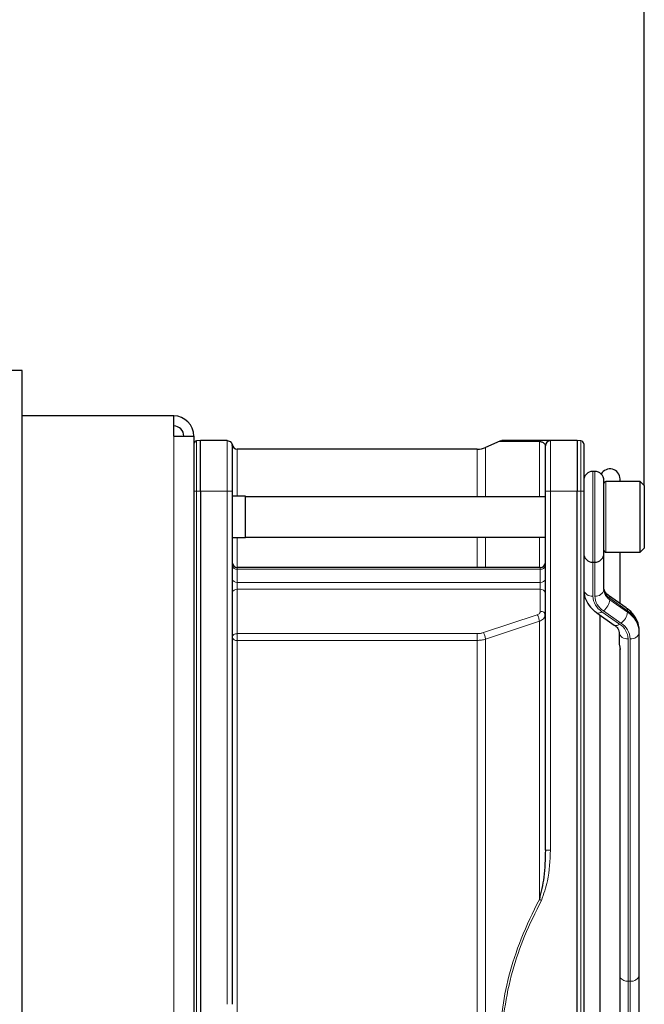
# Model space of a CAD drawing. Header units: millimetres. Extents: x 5 to 418, y 2 to 292.
# Tile 91 of 93: x 250 to 260, y 239 to 255. Entities that reach past the tile are written whole.
import ezdxf

# ---------------------------------------------------------------- set-up
doc = ezdxf.new("R2010")
doc.units = ezdxf.units.MM
doc.layers.add('SLD-0', color=7, linetype='Continuous')
doc.styles.add('SLDTEXTSTYLE0', font='TXT', dxfattribs={"width": 0.605})
doc.dimstyles.new('SLDDIMSTYLE2', dxfattribs={"dimtxt": 3.5, "dimasz": 3.5, "dimexe": 0, "dimexo": 0.0625, "dimgap": 0.875, "dimtad": 1, "dimlfac": 6, "dimrnd": 1e-09, "dimzin": 12, "dimdsep": 46, "dimtxsty": 'SLDTEXTSTYLE0', "dimsah": 1, "dimcen": 0.09, "dimadec": 0, "dimazin": 3, "dimtfac": 1, "dimtofl": 0, "dimtmove": 0, "dimatfit": 3, "dimfxl": 1, "dimfrac": 2, "dimtolj": 1, "dimtzin": 12, "dimarcsym": 0})

# ---------------------------------------------------------------- blocks, each defined once
blk = doc.blocks.new('_D_3')
at = {"layer": 'SLD-0', "color": 7}
for p, q in [((199.953, 260.218), (199.953, 271.218)), ((260.203, 247.743), (260.203, 271.218)), ((260.203, 270.218), (199.953, 270.218))]:
    blk.add_line(p, q, dxfattribs=at)
for points in [[(199.953, 270.218), (203.453, 269.758), (203.453, 270.678)], [(260.203, 270.218), (256.703, 270.678), (256.703, 269.758)]]:
    blk.add_solid(points, dxfattribs=at)
at = {"layer": 'SLD-0', "color": 7, "insert": (224.063, 274.73), "char_height": 3.5, "attachment_point": 1, "style": 'SLDTEXTSTYLE0'}
blk.add_mtext('361,5', dxfattribs=at)

msp = doc.modelspace()

# ---------------------------------------------------------------- linework, layer by layer
at = {"color": 7, "linetype": 'Continuous', "lineweight": 25}
for p, q in [((249.9367, 249.6433), (249.3534, 249.6433)), ((249.9367, 218.3933), (249.9367, 249.6433)), ((252.4367, 248.8933), (249.9367, 248.8933)), ((252.4367, 248.5599), (252.4367, 248.8933)), ((252.4367, 248.5599), (252.7701, 248.5599)), ((252.7701, 248.5599), (252.7701, 228.3933)), ((252.8767, 248.4849), (252.8157, 248.4796)), ((252.8767, 247.6516), (252.8767, 248.4849)), ((253.3202, 248.4849), (252.8767, 248.4849)), ((257.8188, 248.4777), (257.5816, 248.3721)), ((257.8333, 248.4826), (257.8201, 248.4777)), ((257.8333, 248.4826), (257.8536, 248.4849)), ((259.0967, 248.4849), (258.6534, 248.4849)), ((259.0967, 248.4849), (259.0967, 247.6516)), ((259.1578, 248.4796), (259.0967, 248.4849)), ((253.4034, 248.4016), (253.4037, 248.4052)), ((257.446, 248.3433), (253.4867, 248.3433)), ((259.3867, 247.9766), (259.3534, 247.9766)), ((259.5367, 246.6266), (259.5367, 247.8266)), ((259.8034, 247.8099), (259.8034, 247.8516)), ((260.1367, 247.8099), (259.5701, 247.8099)), ((260.2034, 247.7433), (260.1367, 247.8099)), ((260.1367, 247.7462), (260.1367, 247.8099)), ((260.1367, 246.6433), (260.1367, 247.7462)), ((260.2034, 247.7433), (260.2034, 247.6868)), ((260.2034, 247.6868), (260.2034, 246.7099)), ((252.8767, 247.6516), (252.8767, 229.3016)), ((253.4034, 247.6516), (253.4034, 239.1815)), ((253.6201, 247.5683), (253.4034, 247.5683)), ((253.6201, 246.8849), (253.6201, 247.5683)), ((258.5701, 247.5599), (253.6201, 247.5599)), ((258.5701, 241.7274), (258.5701, 247.6516)), ((259.0967, 229.3016), (259.0967, 247.6516)), ((259.2034, 247.6516), (259.2034, 229.3016)), ((253.4034, 246.8849), (253.6201, 246.8849)), ((253.6201, 246.8933), (258.5701, 246.8933)), ((260.1367, 246.6433), (260.2034, 246.7099)), ((259.5367, 246.611), (259.5367, 246.6266)), ((259.5367, 246.0258), (259.5367, 246.611)), ((259.5701, 246.6433), (260.1367, 246.6433)), ((259.8034, 245.7969), (259.8034, 246.6433)), ((258.4867, 246.3883), (253.4867, 246.3883)), ((259.3534, 246.4766), (259.3867, 246.4766)), ((259.9053, 245.7248), (259.6149, 245.9302)), ((259.4181, 245.645), (259.7086, 245.4396)), ((259.4701, 245.6082), (259.4701, 231.345)), ((259.7867, 245.3204), (259.7867, 245.1453)), ((260.1201, 245.3204), (260.1201, 245.344)), ((260.1201, 239.6685), (260.1201, 245.3204)), ((259.8034, 231.908), (259.8034, 245.046)), ((260.1201, 238.4766), (260.1201, 239.6685))]:
    msp.add_line(p, q, dxfattribs=at)
at = {"color": 7, "linetype": 'Continuous', "lineweight": 18}
for p, q in [((252.4367, 248.5599), (252.4367, 228.3933)), ((252.8157, 247.6516), (252.8157, 248.4796)), ((258.6534, 248.4849), (258.6534, 247.6516)), ((259.1578, 248.4796), (259.1578, 247.6516)), ((253.4867, 248.3433), (253.4867, 247.5683)), ((259.3534, 246.4766), (259.3534, 247.9766)), ((259.3867, 247.9766), (259.3867, 246.4766)), ((259.5701, 247.8099), (259.5701, 247.7462)), ((259.5701, 247.7462), (259.5701, 246.6433)), ((252.8157, 247.6516), (252.7701, 247.6516)), ((252.8157, 229.3016), (252.8157, 247.6516)), ((252.8157, 247.6516), (252.8767, 247.6516)), ((252.8767, 247.6516), (253.3201, 247.6516)), ((253.3201, 247.6516), (253.3204, 239.1815)), ((258.6534, 247.6516), (258.5701, 247.6516)), ((258.6534, 241.7274), (258.6534, 247.6516)), ((258.6534, 247.6516), (259.0967, 247.6516)), ((259.0967, 247.6516), (259.1578, 247.6516)), ((259.1578, 247.6516), (259.1578, 229.3016)), ((259.2034, 247.6516), (259.1578, 247.6516)), ((253.4867, 246.8849), (253.4867, 246.3883)), ((258.4712, 246.3883), (258.4712, 246.8933)), ((253.4867, 246.3883), (253.4867, 246.3638)), ((253.4867, 246.3638), (253.4867, 246.1457)), ((258.4867, 246.3638), (253.4867, 246.3638)), ((258.4867, 246.3638), (258.4867, 246.3883)), ((258.4867, 246.1457), (258.4867, 246.3638)), ((259.3534, 245.9197), (259.3534, 246.4766)), ((259.3867, 246.4766), (259.3867, 245.9197)), ((253.4867, 246.1457), (253.4867, 246.031)), ((253.4867, 246.1457), (258.4867, 246.1457)), ((258.4867, 246.031), (258.4867, 246.1457)), ((253.4867, 246.031), (253.4867, 245.3)), ((258.4867, 246.031), (253.4867, 246.031)), ((258.4867, 245.6684), (258.4867, 246.031)), ((259.6344, 245.8591), (259.6344, 245.8827)), ((259.6344, 245.8827), (259.9248, 245.6773)), ((259.9248, 245.6537), (259.6344, 245.8591)), ((257.5477, 245.3161), (258.4373, 245.6116)), ((259.7952, 245.456), (259.5047, 245.6614)), ((259.5283, 245.678), (259.8187, 245.4727)), ((259.9248, 245.6773), (259.9248, 245.6537)), ((258.4712, 245.5039), (257.5816, 245.2086)), ((253.4867, 245.3), (257.446, 245.3)), ((253.4867, 245.3), (253.4867, 245.1875)), ((253.4867, 245.1875), (253.4867, 231.9085)), ((257.446, 245.1875), (253.4867, 245.1875)), ((257.446, 231.9085), (257.446, 245.1875)), ((259.9367, 239.5624), (259.9367, 245.2143)), ((259.9701, 245.2143), (259.9701, 239.5624)), ((258.5701, 241.7274), (258.6534, 241.7274)), ((259.9367, 239.5624), (259.9701, 239.5624)), ((259.9367, 238.4766), (259.9367, 239.5624)), ((259.9701, 239.5624), (259.9701, 238.4766))]:
    msp.add_line(p, q, dxfattribs=at)
at = {"color": 7, "linetype": 'Continuous', "lineweight": 18, "flags": 128}
for points in [[(257.446, 247.5599), (257.446, 247.7127), (257.446, 247.9542), (257.446, 248.1386), (257.446, 248.2646), (257.446, 248.3316), (257.446, 248.3433)], [(257.5816, 248.3721), (257.5816, 248.3604), (257.5816, 248.2931), (257.5816, 248.1666), (257.5816, 247.9816), (257.5816, 247.7393), (257.5816, 247.5599)], [(258.4712, 247.5599), (258.4712, 247.8259), (258.4712, 248.0822), (258.4712, 248.299), (258.4712, 248.4756)], [(257.446, 246.3883), (257.446, 246.6611), (257.446, 246.8933)], [(257.5816, 246.8933), (257.5816, 246.6841), (257.5816, 246.3883)], [(259.2034, 246.611), (259.2063, 246.5903), (259.2132, 246.5734)], [(259.527, 246.5734), (259.5338, 246.5903), (259.5367, 246.611)], [(258.4712, 240.9132), (258.4712, 241.5485), (258.4712, 242.1711), (258.4712, 242.7785), (258.4712, 243.3683), (258.4712, 243.938), (258.4712, 244.4854), (258.4712, 245.008), (258.4712, 245.5039)], [(257.5816, 245.2086), (257.5816, 244.6251), (257.5816, 244.0045), (257.5816, 243.3506), (257.5816, 242.6672), (257.5816, 241.9585), (257.5816, 241.2289), (257.5816, 240.4825), (257.5816, 239.7241), (257.5816, 238.9582), (257.5816, 238.1893), (257.5816, 237.4222), (257.5816, 236.6614), (257.5816, 235.9116), (257.5816, 235.1773), (257.5816, 234.4629), (257.5816, 233.7727), (257.5816, 233.1109), (257.5816, 232.4816), (257.5816, 231.8884)]]:
    msp.add_lwpolyline(points, dxfattribs=at)
at = {"color": 7, "linetype": 'Continuous', "lineweight": 25}
for centre, radius, start, end in [((252.4367, 248.5599), 0.3333, 0, 90), ((252.4367, 248.5599), 0.1667, 0, 90), ((252.8201, 248.4298), 0.05, 95, 180), ((258.6534, 248.4016), 0.0833, 90, 180), ((259.1534, 248.4298), 0.05, 0, 85), ((253.4867, 248.4266), 0.0833, 180, 270), ((257.446, 248.6766), 0.3333, 270, 294), ((259.6367, 247.8516), 0.1667, 0, 150.47228), ((259.3534, 247.8266), 0.15, 90, 180), ((259.3867, 247.8266), 0.15, 360, 90), ((259.5701, 247.7766), 0.0333, 90, 180), ((259.3534, 246.6266), 0.15, 180, 270), ((259.3867, 246.6266), 0.15, 270, 0), ((259.5701, 246.6766), 0.0333, 180, 270), ((253.4867, 246.4716), 0.0833, 180, 270), ((258.4867, 246.4716), 0.0833, 270, 0)]:
    msp.add_arc(centre, radius, start, end, dxfattribs=at)
at = {"color": 7, "linetype": 'Continuous', "lineweight": 18}
for centre, radius, start, end in [((253.4763, 246.4375), 0.0744, 191.42175, 278.04947), ((258.4971, 246.4375), 0.0744, 261.95053, 348.57825), ((253.4763, 246.2194), 0.0744, 191.42175, 278.04947), ((258.4971, 246.2194), 0.0744, 261.95053, 348.57825), ((259.7452, 246.0595), 0.2087, 182.7971, 237.92528), ((253.4752, 245.9581), 0.0739, 81.03795, 166.53744), ((258.4982, 245.9581), 0.0739, 13.46256, 98.96205), ((259.3346, 246.0523), 0.1339, 191.42175, 278.04947), ((259.6765, 245.9355), 0.3235, 182.7971, 237.92528), ((259.4055, 246.0523), 0.1339, 261.95053, 348.57825), ((259.689, 245.9345), 0.3026, 182.7971, 237.92528), ((259.7452, 246.036), 0.2087, 182.7971, 237.92528), ((259.5809, 245.8886), 0.0538, 353.70485, 49.5859), ((259.3822, 245.8852), 0.2535, 305.18752, 354.09009), ((259.8718, 245.6833), 0.0534, 353.56575, 51.01931), ((259.4489, 245.7193), 0.0805, 247.5195, 313.93895), ((259.6727, 245.6798), 0.2535, 305.18752, 354.09009), ((259.7031, 245.3236), 0.4174, 2.7971, 57.92528), ((259.7031, 245.3), 0.4174, 2.7971, 57.92528), ((259.7393, 245.5139), 0.0805, 247.51799, 313.93917), ((259.6345, 245.1996), 0.3026, 2.7971, 57.92528), ((259.6469, 245.1985), 0.3235, 2.7971, 57.92528), ((253.4755, 245.2607), 0.074, 192.85282, 278.70268), ((259.918, 245.3469), 0.1339, 191.42175, 278.04947), ((259.9888, 245.3469), 0.1339, 261.95053, 348.57825), ((259.9279, 239.7252), 0.1631, 220.24364, 273.11842), ((259.9888, 239.695), 0.1339, 261.95053, 348.57825)]:
    msp.add_arc(centre, radius, start, end, dxfattribs=at)
for points in [[(253.3201, 247.6516), (253.3201, 247.7608), (253.3202, 247.9792), (253.3202, 248.2546), (253.3202, 248.4474), (253.3202, 248.4724), (253.3202, 248.4849)], [(253.4034, 247.6516), (253.4021, 247.6516), (253.3996, 247.6516), (253.3804, 247.6516), (253.3529, 247.6516), (253.331, 247.6516), (253.3201, 247.6516)], [(258.4373, 245.6116), (258.4415, 245.6038), (258.45, 245.5882), (258.4609, 245.5585), (258.4688, 245.5284), (258.4704, 245.512), (258.4712, 245.5039)], [(253.4867, 245.3), (253.4758, 245.2991), (253.454, 245.2975), (253.4264, 245.2846), (253.4072, 245.2661), (253.4046, 245.2515), (253.4034, 245.2442)], [(257.446, 245.3), (257.4635, 245.3007), (257.4986, 245.302), (257.5313, 245.3114), (257.5477, 245.3161)], [(257.446, 245.1875), (257.446, 245.1958), (257.446, 245.2125), (257.446, 245.2436), (257.446, 245.2748), (257.446, 245.2916), (257.446, 245.3)], [(257.5816, 245.2086), (257.5808, 245.2167), (257.5791, 245.2331), (257.5712, 245.2631), (257.5603, 245.2928), (257.5519, 245.3083), (257.5477, 245.3161)]]:
    msp.add_open_spline(points, degree=3, dxfattribs=at)
at = {"color": 7, "linetype": 'Continuous', "lineweight": 25}
msp.add_open_spline([(253.3202, 248.4849), (253.3311, 248.4837), (253.3529, 248.4811), (253.3804, 248.4618), (253.3996, 248.4343), (253.4021, 248.4125), (253.4034, 248.4016)], degree=3, dxfattribs=at)
for points, knots in [([(257.8188, 248.4777), (257.8262, 248.4777), (257.841, 248.4777), (257.9634, 248.477), (258.1647, 248.4768), (258.3656, 248.476), (258.4712, 248.4756)], [0, 0, 0, 0, 0.2291432, 0.4634953, 0.7180239, 1, 1, 1, 1]), ([(258.5051, 248.4849), (258.4083, 248.4849), (258.2199, 248.4849), (258.0163, 248.4849), (257.8798, 248.4849), (257.8619, 248.4849), (257.853, 248.4849)], [0, 0, 0, 0, 0.2571645, 0.5001812, 0.7502311, 1, 1, 1, 1]), ([(258.6534, 248.4849), (258.6479, 248.4849), (258.6387, 248.4849), (258.5432, 248.4849), (258.5051, 248.4849)], [0, 0, 0, 0, 0.6006548, 1, 1, 1, 1]), ([(253.4044, 248.4134), (253.4034, 248.4184), (253.4014, 248.4288), (253.3945, 248.4436), (253.3848, 248.4575), (253.376, 248.4649), (253.3715, 248.4686)], [0, 0, 0, 0, 0.2326828, 0.4795835, 0.7369826, 1, 1, 1, 1]), ([(253.4034, 248.4016), (253.4034, 248.3903), (253.4034, 248.3678), (253.4034, 248.1943), (253.4034, 247.9464), (253.4034, 247.7499), (253.4034, 247.6516)], [0, 0, 0, 0, 0.25, 0.5, 0.75, 1, 1, 1, 1]), ([(258.4712, 248.4756), (258.482, 248.473), (258.504, 248.4679), (258.5266, 248.4579), (258.5446, 248.4453), (258.5574, 248.4329), (258.5675, 248.4186), (258.569, 248.4083), (258.5701, 248.4016)], [0, 0, 0, 0, 0.1317067, 0.2664271, 0.4550303, 0.6208187, 0.7564832, 1, 1, 1, 1]), ([(258.5701, 247.6516), (258.5701, 247.7459), (258.5701, 247.8911), (258.5701, 248.0657), (258.5701, 248.1859), (258.5701, 248.2826), (258.5701, 248.3762), (258.5701, 248.3916), (258.5701, 248.4016)], [0, 0, 0, 0, 0.2394568, 0.3683607, 0.5, 0.6316393, 0.7605432, 1, 1, 1, 1]), ([(259.2034, 248.4298), (259.2034, 248.4194), (259.2034, 248.4034), (259.2034, 248.3064), (259.2034, 248.2059), (259.2034, 248.0813), (259.2034, 247.9001), (259.2034, 247.7495), (259.2034, 247.6516)], [0, 0, 0, 0, 0.23945684, 0.36836066, 0.5, 0.63163934, 0.76054316, 1, 1, 1, 1]), ([(259.6149, 245.9302), (259.603, 245.9395), (259.5687, 245.9666), (259.541, 246.0104), (259.5381, 246.0369), (259.5367, 246.0493)], [0, 0, 0, 0, 0.2188669, 0.6338676, 1, 1, 1, 1]), ([(259.2034, 246.0258), (259.2056, 245.9939), (259.2112, 245.9138), (259.2656, 245.7926), (259.3444, 245.7004), (259.4022, 245.6569), (259.4181, 245.645)], [0, 0, 0, 0, 0.21608659, 0.54412334, 0.87461449, 1, 1, 1, 1]), ([(260.1201, 245.344), (260.1178, 245.3758), (260.1123, 245.4559), (260.0579, 245.5771), (259.979, 245.6694), (259.9212, 245.7128), (259.9053, 245.7248)], [0, 0, 0, 0, 0.2160866, 0.5441233, 0.8746145, 1, 1, 1, 1]), ([(258.5629, 245.5762), (258.5648, 245.5856), (258.5687, 245.6044), (258.5658, 245.6234), (258.5643, 245.633)], [0, 0, 0, 0, 0.4984386, 1, 1, 1, 1]), ([(259.7086, 245.4396), (259.7204, 245.4302), (259.7548, 245.4032), (259.7824, 245.3594), (259.7854, 245.3328), (259.7867, 245.3204)], [0, 0, 0, 0, 0.2188669, 0.6338676, 1, 1, 1, 1]), ([(259.7867, 245.1453), (259.787, 245.1397), (259.7877, 245.1284), (259.7922, 245.1073), (259.7977, 245.0853), (259.8021, 245.0638), (259.8041, 245.0467), (259.8028, 245.0398), (259.8024, 245.0375)], [0, 0, 0, 0, 0.1728311, 0.3463265, 0.5221428, 0.7047889, 0.8984385, 1, 1, 1, 1]), ([(258.5701, 241.7274), (258.5671, 241.5773), (258.5617, 241.3026), (258.4994, 241.0347), (258.4712, 240.9132)], [0, 0, 0, 0, 0.5464871, 1, 1, 1, 1])]:
    msp.add_open_spline(points, degree=3, knots=knots, dxfattribs=at)
at = {"color": 7, "linetype": 'Continuous', "lineweight": 18}
for points, knots in [([(258.4712, 248.4756), (258.4766, 248.4783), (258.4874, 248.4837), (258.4992, 248.4845), (258.5051, 248.4849)], [0, 0, 0, 0, 0.49999885, 1, 1, 1, 1]), ([(258.4373, 245.6116), (258.4443, 245.6144), (258.4584, 245.6202), (258.4739, 245.6341), (258.4848, 245.6504), (258.4861, 245.6624), (258.4867, 245.6684)], [0, 0, 0, 0, 0.2473211, 0.4976536, 0.7487194, 1, 1, 1, 1]), ([(258.4712, 245.5039), (258.4834, 245.5086), (258.5091, 245.5185), (258.5416, 245.5426), (258.5545, 245.5635), (258.5613, 245.5744)], [0, 0, 0, 0, 0.3025634, 0.6359092, 1, 1, 1, 1]), ([(258.564, 245.6329), (258.5639, 245.6333), (258.5618, 245.6408), (258.5463, 245.6528), (258.5197, 245.6659), (258.4977, 245.6676), (258.4867, 245.6684)], [0, 0, 0, 0, 0.0156962, 0.3437975, 0.6718987, 1, 1, 1, 1]), ([(257.446, 245.1875), (257.4691, 245.1884), (257.5159, 245.1902), (257.5595, 245.2024), (257.5816, 245.2086)], [0, 0, 0, 0, 0.4958231, 1, 1, 1, 1]), ([(258.5051, 240.8952), (258.5431, 241.002), (258.6387, 241.2702), (258.6479, 241.5556), (258.6534, 241.7274)], [0, 0, 0, 0, 0.3981898, 1, 1, 1, 1]), ([(258.4712, 240.9132), (258.3657, 240.698), (258.1649, 240.2886), (257.9623, 239.6639), (257.8444, 239.0642), (257.8059, 238.4751), (257.8448, 237.8859), (257.963, 237.2865), (258.1657, 236.663), (258.3659, 236.2546), (258.4712, 236.04)], [0, 0, 0, 0, 0.1410377, 0.2683475, 0.3855262, 0.5002837, 0.6150981, 0.7323438, 0.8593359, 1, 1, 1, 1]), ([(258.5051, 236.058), (258.4083, 236.2522), (258.2202, 236.63), (258.0152, 237.2303), (257.884, 237.8442), (257.8375, 238.4766), (257.884, 239.109), (258.0152, 239.7229), (258.2202, 240.3232), (258.4083, 240.701), (258.5051, 240.8952)], [0, 0, 0, 0, 0.1285805, 0.2500872, 0.3751101, 0.5000007, 0.6248916, 0.7499142, 0.8714095, 1, 1, 1, 1]), ([(258.4712, 240.9132), (258.4764, 240.9105), (258.4872, 240.9047), (258.499, 240.8985), (258.5051, 240.8952)], [0, 0, 0, 0, 0.483164, 1, 1, 1, 1])]:
    msp.add_open_spline(points, degree=3, knots=knots, dxfattribs=at)

# ---------------------------------------------------------------- dimensions: what is measured, and where the dimension line sits
at = {"layer": 'SLD-0', "color": 7}
dim = msp.add_linear_dim(base=(199.9534, 270.2183), p1=(260.2034, 247.7433), p2=(199.9534, 260.2183), dimstyle='SLDDIMSTYLE2', dxfattribs=at)
dim.commit()
dim.dimension.update_dxf_attribs({"geometry": '_D_3', "text_midpoint": (230.0784, 270.2183), "dimtype": 160})

doc.saveas('drawing.dxf')
